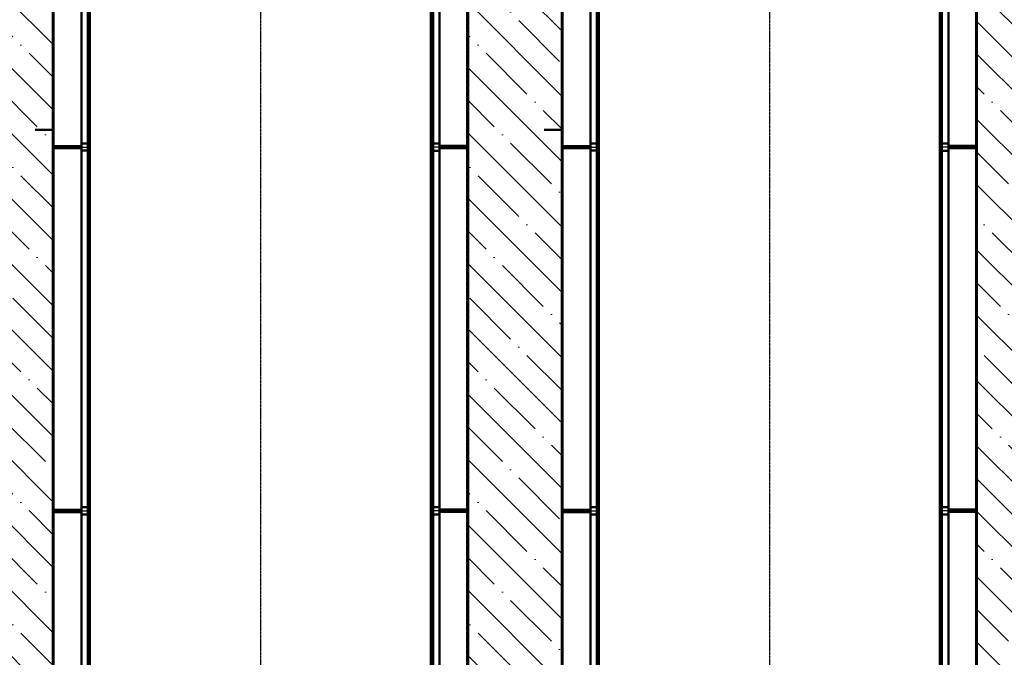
# Model space of a CAD drawing. Header units: millimetres. Extents: x 215401 to 282040, y -56103 to -5143.
# Tile 9 of 47: x 224275 to 237817, y -38171 to -29407. Entities that reach past the tile are written whole.
import ezdxf

# ---------------------------------------------------------------- set-up
doc = ezdxf.new("R2010")
doc.units = ezdxf.units.MM
doc.linetypes.add('осевая', pattern=[50.8, 31.75, -6.35, 6.35, -6.35])
doc.linetypes.add('штриховая 04-2', pattern=[6, 4, -2])
for name, color, linetype, lineweight in [('ГТО-2_Бетон_060', 3, 'Continuous', 60), ('ГТО-2_Оси_025', 6, 'осевая', 25), ('ОЗиМ Металл', 1, 'Continuous', 50), ('ОЗиМ Металл штрих', 230, 'штриховая 04-2', 25)]:
    doc.layers.add(name, color=color, linetype=linetype, lineweight=lineweight)
doc.layers.add('ГТО-2_Штриховка_018', color=7, linetype='Continuous', lineweight=18, true_color=0x6b6b6b)
pattern_1 = [(135, (-199351.9, -1322687.87), (-449.0128, -449.0128), []), (135, (-199351.9, -1322238.85), (-449.0128, -449.0128), [793.75, -158.75, 0, -158.75])]

# ---------------------------------------------------------------- blocks, each defined once
blk = doc.blocks.new('A$C47311293')
at = {"layer": 'ОЗиМ Металл'}
for p, q in [((-2850, -10), (-2850, 22494)), ((-2350, 4320), (-2350, 22490)), ((2350, 4320), (2350, 22490)), ((2350, 4320), (2350, 22490)), ((2850, -11), (2850, 22490)), ((-3100, 15228), (-2850, 15228)), ((-2850, 14990, 0), (-2463, 14990, 0)), ((-2373, 14990, 0), (-2350, 14990, 0)), ((2373, 14989, 0), (2350, 14989, 0)), ((2850, 14989, 0), (2463, 14989, 0)), ((-2850, 9990, 0), (-2463, 9990, 0)), ((-2373, 9990, 0), (-2350, 9990, 0)), ((2373, 9988, 0), (2350, 9988, 0)), ((2850, 9988, 0), (2463, 9988, 0))]:
    blk.add_line(p, q, dxfattribs=at)
at = {"layer": 'ОЗиМ Металл', "elevation": 0}
for points in [[(-2463, 19940), (-2373, 19940), (-2373, 15040), (-2463, 15040)], [(2373, 19939), (2463, 19939), (2463, 15039), (2373, 15039)], [(-2463, 14940), (-2373, 14940), (-2373, 15040), (-2463, 15040)], [(2463, 14939), (2373, 14939), (2373, 15039), (2463, 15039)], [(-2463, 10039), (-2373, 10039), (-2373, 14940), (-2463, 14940)], [(2373, 10038), (2463, 10038), (2463, 14939), (2373, 14939)], [(-2463, 9940), (-2373, 9940), (-2373, 10040), (-2463, 10040)], [(2463, 9938), (2373, 9938), (2373, 10038), (2463, 10038)], [(-2463, 9940), (-2373, 9940), (-2373, 5040), (-2463, 5040)], [(2373, 9939), (2463, 9939), (2463, 5039), (2373, 5039)]]:
    blk.add_lwpolyline(points, close=True, dxfattribs=at)
at = {"layer": 'ОЗиМ Металл штрих', "ltscale": 0.5}
for p, q in [((-2838, -10), (-2838, 22490)), ((-2362, 13975), (-2362, 22490)), ((2362, 4317), (2362, 22490)), ((-2838, 15012, 0), (-2463, 15012, 0)), ((-2838, 15000, 0), (-2463, 15000, 0)), ((-2838, 14980, 0), (-2463, 14980, 0)), ((-2838, 14968, 0), (-2463, 14968, 0)), ((-2373, 15012, 0), (-2362, 15012, 0)), ((-2373, 15000, 0), (-2362, 15000, 0)), ((-2373, 14980, 0), (-2362, 14980, 0)), ((-2373, 14968, 0), (-2362, 14968, 0)), ((2373, 15011, 0), (2362, 15011, 0)), ((2373, 14999, 0), (2362, 14999, 0)), ((2373, 14979, 0), (2362, 14979, 0)), ((2373, 14967, 0), (2362, 14967, 0)), ((2838, 15011, 0), (2463, 15011, 0)), ((2838, 14999, 0), (2463, 14999, 0)), ((2838, 14979, 0), (2463, 14979, 0)), ((2838, 14967, 0), (2463, 14967, 0)), ((-2362, 9990), (-2362, 13885)), ((-2838, 10012, 0), (-2463, 10012, 0)), ((-2838, 10000, 0), (-2463, 10000, 0)), ((-2838, 9980, 0), (-2463, 9980, 0)), ((-2838, 9968, 0), (-2463, 9968, 0)), ((-2373, 10012, 0), (-2362, 10012, 0)), ((-2373, 10000, 0), (-2362, 10000, 0)), ((-2373, 9980, 0), (-2362, 9980, 0)), ((-2373, 9968, 0), (-2362, 9968, 0)), ((-2362, 4320), (-2362, 9990)), ((2373, 10010, 0), (2362, 10010, 0)), ((2373, 9998, 0), (2362, 9998, 0)), ((2373, 9978, 0), (2362, 9978, 0)), ((2373, 9966, 0), (2362, 9966, 0)), ((2838, 10010, 0), (2463, 10010, 0)), ((2838, 9998, 0), (2463, 9998, 0)), ((2838, 9978, 0), (2463, 9978, 0)), ((2838, 9966, 0), (2463, 9966, 0))]:
    blk.add_line(p, q, dxfattribs=at)
at = {"layer": 'ОЗиМ Металл штрих'}
for p, q in [((2362, 13975), (2362, 22490)), ((2838, -11), (2838, 22490)), ((2362, 4965), (2362, 13885))]:
    blk.add_line(p, q, dxfattribs=at)
at = {"layer": 'ОЗиМ Металл штрих', "ltscale": 0.3}
for p, q in [((-2463, 14990, 0), (-2373, 14990, 0)), ((2463, 14989, 0), (2373, 14989, 0)), ((-2463, 9990, 0), (-2373, 9990, 0)), ((2463, 9988, 0), (2373, 9988, 0))]:
    blk.add_line(p, q, dxfattribs=at)

msp = doc.modelspace()

# ---------------------------------------------------------------- hatches: boundary and pattern name
at = {"layer": 'ГТО-2_Штриховка_018'}
h = msp.add_hatch(dxfattribs=at)
h.set_pattern_fill('ANSI35', color=256, scale=100, angle=90)
h.set_pattern_definition(pattern_1)
edge = h.paths.add_edge_path()
edge.add_line((224736.2, -23657.3), (223561.4, -23657.3))
edge.add_line((223561.4, -23657.3), (223561.4, -29157.3))
edge.add_line((223561.4, -29157.3), (224086.2, -29157.3))
edge.add_line((224086.2, -29157.3), (218836.2, -29157.3))
edge.add_line((218836.2, -29157.3), (217861.4, -29157.3))
edge.add_line((217861.4, -29157.3), (217861.4, -23657.3))
edge.add_line((217861.4, -23657.3), (216659, -23657.3))
edge.add_line((216659, -23657.3), (216659, -28896))
edge.add_line((216659, -28896), (217821.1, -29157.5))
edge.add_line((217821.1, -29157.5), (218608.8, -29196.9))
edge.add_arc((218628.2, -29212.6), 25, -38.92555, 141.07445, ccw=False)
edge.add_arc((218628.2, -29212.6), 25, 141.07445, 321.07445, ccw=False)
edge.add_line((218608.8, -29196.9), (217821.1, -29157.5))
edge.add_line((217821.1, -29157.5), (216659, -28896))
edge.add_line((216659, -28896), (216659, -29657.3))
edge.add_line((216659, -29657.3), (218111.4, -30257.3))
edge.add_line((218111.4, -30257.3), (218111.4, -47957.3))
edge.add_line((218111.4, -47957.3), (220336.2, -47957.3))
edge.add_line((220336.2, -47957.3), (222926.2, -49157.3))
edge.add_line((222926.2, -49157.3), (227586.2, -49157.3))
edge.add_line((227586.2, -49157.3), (227586.2, -46157.3))
edge.add_line((227586.2, -46157.3), (224736.2, -46157.3))
edge.add_line((224736.2, -46157.3), (224736.2, -23657.3))
h.paths.add_polyline_path([(220336.2, -41257.3), (223786.2, -41257.3), (223786.2, -44907.3), (220336.2, -44907.3)], flags=16)
h.paths.add_polyline_path([(220336.2, -40757.3), (220336.2, -37157.3), (223786.2, -37157.3), (223786.2, -40757.3)], flags=16)
h.paths.add_polyline_path([(220336.2, -36657.3), (220336.2, -29657.3), (223786.2, -29657.3), (223786.2, -36657.3)], flags=16)
h.paths.add_polyline_path([(234586.2, -46157.3), (227586.2, -46157.3), (227586.2, -49157.3), (234586.2, -49157.3)])
h.paths.add_polyline_path([(238736.2, -23657.3), (237436.2, -23657.3), (237436.2, -46157.3), (238736.2, -46157.3)])
h.paths.add_polyline_path([(241586.2, -46157.3), (234586.2, -46157.3), (234586.2, -49157.3), (241586.2, -49157.3)])
h.paths.add_polyline_path([(248586.2, -46157.3), (241586.2, -46157.3), (241586.2, -49157.3), (248586.2, -49157.3)])
h.paths.add_polyline_path([(245736.2, -23657.3), (244436.2, -23657.3), (244436.2, -46157.3), (245736.2, -46157.3)])
h.paths.add_polyline_path([(252736.2, -23657.3), (251436.2, -23657.3), (251436.2, -46157.3), (252736.2, -46157.3)])
h.paths.add_polyline_path([(255586.2, -46157.3), (248586.2, -46157.3), (248586.2, -49157.3), (255586.2, -49157.3)])
h.paths.add_polyline_path([(262586.2, -46157.3), (255586.2, -46157.3), (255586.2, -49157.3), (262586.2, -49157.3)])
h.paths.add_polyline_path([(259736.2, -23657.3), (258436.2, -23657.3), (258436.2, -46157.3), (259736.2, -46157.3)])
h = msp.add_hatch(dxfattribs=at)
h.set_pattern_fill('ANSI35', color=256, scale=100, angle=90)
h.set_pattern_definition(pattern_1)
h.paths.add_polyline_path([(231736.2, -23657.3), (230436.2, -23657.3), (230436.2, -46667.3), (231736.2, -46667.3)])

# ---------------------------------------------------------------- linework, layer by layer
at = {"layer": 'ГТО-2_Бетон_060'}
for p, q in [((224736.2, -23657.3), (224736.2, -46157.3)), ((225236.2, -23657.3), (225236.2, -46157.3)), ((229936.2, -23657.3), (229936.2, -46157.3)), ((230436.2, -23657.3), (230436.2, -46157.3)), ((231736.2, -23657.3), (231736.2, -46157.3)), ((232236.2, -23657.3), (232236.2, -46157.3)), ((236936.2, -23657.3), (236936.2, -46157.3)), ((237436.2, -23657.3), (237436.2, -46157.3))]:
    msp.add_line(p, q, dxfattribs=at)
at = {"layer": 'ГТО-2_Оси_025', "ltscale": 0.5}
for p, q in [((227586.2, -22017.3), (227586.2, -50147.7)), ((234586.2, -22017.3), (234586.2, -50147.7))]:
    msp.add_line(p, q, dxfattribs=at)

# ---------------------------------------------------------------- block references
at = {"color": 5}
for p in [(227586.6, -46147.1), (234586.6, -46147.1)]:
    msp.add_blockref('A$C47311293', p, dxfattribs=at)

doc.saveas('drawing.dxf')
